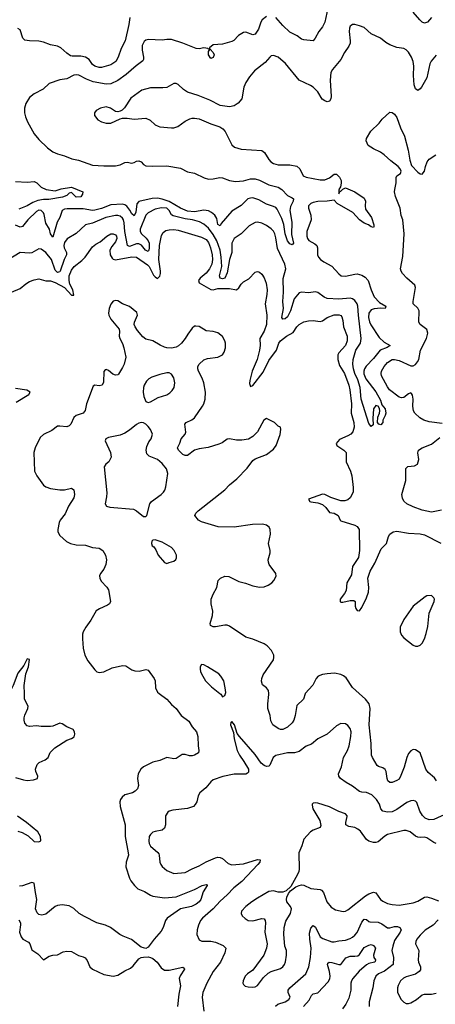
# Model space of a CAD drawing. Header units: inches. Extents: x 1449094 to 1618372, y 389908 to 534307.
# Tile 92 of 256: x 1481564 to 1485142, y 437329 to 445791. Entities that reach past the tile are written whole.
import ezdxf

# ---------------------------------------------------------------- set-up
doc = ezdxf.new("R2010")
doc.units = ezdxf.units.IN
doc.header["$MEASUREMENT"] = 0
doc.layers.add('B4483', color=7, linetype='Continuous')
doc.layers.add('B4484', color=7, linetype='Continuous')

msp = doc.modelspace()

# ---------------------------------------------------------------- linework, layer by layer
at = {"layer": 'B4483', "color": 5}
for points, elevation in [([(1481530, 439279.1), (1481596.8, 439256.7), (1481630, 439251.9), (1481682.3, 439257.7), (1481719.3, 439270), (1481719.5, 439290), (1481702.3, 439330), (1481700.9, 439350), (1481714.4, 439390), (1481733.5, 439406.5), (1481783.8, 439430), (1481808.7, 439450), (1481827.3, 439492.7), (1481865.9, 439534.1), (1481970, 439600.4), (1482010, 439614.3), (1482032.5, 439627.5), (1482040.5, 439650), (1482036.4, 439670), (1482023.8, 439690), (1481970, 439713.5), (1481930, 439740.7), (1481910, 439745.8), (1481850, 439719.7), (1481830, 439716), (1481750, 439716.3), (1481710, 439722.3), (1481650, 439715.3), (1481630, 439721.7), (1481610, 439743.8), (1481602.2, 439770), (1481604.1, 439790), (1481610, 439814.5), (1481634.9, 439870), (1481636.5, 439890), (1481606.4, 439950), (1481604.8, 440000)], 580), ([(1482764, 440000), (1482830.2, 439950.2), (1482870, 439906.3), (1482911.2, 439871.2), (1482954, 439810), (1483021.1, 439761.1), (1483050, 439712.7), (1483085.2, 439670), (1483098.5, 439630), (1483100.3, 439550), (1483107, 439510), (1483102.4, 439490), (1483070.4, 439470), (1483050, 439463.7), (1483025.3, 439465.3), (1482990, 439476.8), (1482963.2, 439476.8), (1482910, 439441.1), (1482890, 439439.1), (1482830, 439449.7), (1482770, 439424.7), (1482710, 439409.6), (1482630, 439369.6), (1482606, 439350), (1482583.8, 439310), (1482578.7, 439270), (1482586.7, 439210), (1482578.9, 439181.1), (1482559.4, 439160.6), (1482534.5, 439145.5), (1482470, 439129.5), (1482445.5, 439110), (1482433.4, 439090), (1482427.2, 439070), (1482428.8, 439030), (1482471.7, 438871.7), (1482473.1, 438770), (1482499.5, 438630), (1482500.3, 438610), (1482480.9, 438550), (1482477.4, 438510), (1482510, 438413), (1482521.5, 438390), (1482551.7, 438350), (1482582.7, 438322.7), (1482639.7, 438299.7), (1482690, 438266.4), (1482710, 438258.7), (1482810, 438242.6), (1482910, 438251.5), (1483070, 438315.3), (1483135.1, 438350), (1483170, 438358.4), (1483177, 438357), (1483179.3, 438350), (1483144.6, 438295.4), (1483124.4, 438230), (1483110, 438208.8), (1483084.6, 438190), (1483042, 438170), (1482950, 438149.2), (1482834.4, 438070), (1482820.6, 438050), (1482799.8, 437990), (1482782, 437958), (1482721.7, 437890), (1482670, 437819), (1482650, 437809.3), (1482610, 437821.2), (1482525.7, 437885.7), (1482454.2, 437914.2), (1482426.6, 437930), (1482347.3, 437990), (1482302.7, 438010), (1482228.3, 438028.3), (1482122.4, 438082.4), (1482075.6, 438110), (1482030, 438151.2), (1481990, 438176), (1481930, 438184.7), (1481890, 438177.2), (1481870, 438169.8), (1481790, 438102.4), (1481754.5, 438094.5), (1481730, 438100.9), (1481714.2, 438114.2), (1481699.3, 438150), (1481713, 438230), (1481699.7, 438290), (1481689.3, 438369.3), (1481670, 438375.1), (1481590, 438347), (1481563.3, 438343.3)], 620), ([(1483288.3, 440000), (1483294.8, 439994.8), (1483310, 439972), (1483330, 439982), (1483335.8, 440000)], 640), ([(1484023, 440000), (1484021.6, 439998.4), (1484008.7, 439950), (1483950, 439898), (1483935.2, 439810), (1483922.8, 439770), (1483910, 439746.9), (1483870, 439711.1), (1483830, 439689.7), (1483810, 439689.7), (1483790, 439698.9), (1483744.7, 439730), (1483725.5, 439765.5), (1483719, 439810), (1483699.4, 439870), (1483699.8, 439910), (1483709.8, 439990), (1483708.6, 440000)], 620), ([(1485152.7, 439250), (1485134.1, 439274.1), (1485081, 439321), (1485060.9, 439350), (1485010, 439489.4), (1484970, 439515.6), (1484950, 439518.7), (1484930, 439507.6), (1484910, 439483.6), (1484895.9, 439450), (1484872.8, 439367.1), (1484845.7, 439294.3), (1484830, 439264.7), (1484810, 439251.1), (1484770, 439234.7), (1484750, 439235.6), (1484734, 439250), (1484727.1, 439270), (1484718.5, 439330), (1484710, 439347), (1484690, 439360.4), (1484653, 439373), (1484642.2, 439382.2), (1484599.8, 439450), (1484592.2, 439470), (1484588.7, 439571.3), (1484573.1, 439730), (1484580.8, 439870), (1484571.1, 439910), (1484541.1, 439950), (1484486.2, 440000)], 620), ([(1485250, 438970.8), (1485130, 438918.2), (1485090, 438914.8), (1485054.7, 438930), (1485031.8, 438951.7), (1485009.9, 438989.9), (1484982.2, 439062.2), (1484970, 439075.6), (1484950, 439080.5), (1484930, 439077.2), (1484897.8, 439062.2), (1484810, 439004), (1484770, 438984.4), (1484730, 438979.7), (1484690, 438989.6), (1484672, 439010), (1484661.6, 439050), (1484636.3, 439090), (1484595.1, 439130), (1484550, 439149.7), (1484510, 439150.9), (1484490, 439157.6), (1484430, 439204.7), (1484375.3, 439235.3), (1484326.3, 439270), (1484312.6, 439290), (1484309.8, 439310.2), (1484335.8, 439370), (1484352.6, 439450), (1484386, 439510), (1484401.3, 439550), (1484415.8, 439630), (1484416.9, 439670), (1484410, 439699), (1484390, 439726), (1484370, 439739.3), (1484330, 439741.2), (1484290, 439722.7), (1484210.2, 439649.8), (1484130.6, 439610), (1484076.5, 439563.5), (1484030, 439546.3), (1483970, 439502.2), (1483930, 439490.9), (1483870, 439491.1), (1483770, 439466.4), (1483745.2, 439450), (1483717.1, 439382.9), (1483710, 439375.8), (1483690, 439372.6), (1483670, 439380.5), (1483642.3, 439402.3), (1483590, 439475.1), (1483457.2, 439630), (1483437.2, 439657.2), (1483413.2, 439730), (1483390, 439758), (1483382, 439750), (1483378, 439730), (1483403.5, 439663.5), (1483411, 439609), (1483437.3, 439510), (1483456.3, 439470), (1483495.1, 439415.1), (1483533, 439350), (1483534.9, 439325.1), (1483525.8, 439314.2), (1483512.1, 439307.9), (1483410, 439307.1), (1483311.9, 439288.1), (1483230, 439257), (1483210, 439242), (1483166.7, 439190), (1483113.8, 439146.2), (1483100.2, 439119.8), (1483088.9, 439070), (1483074.7, 439045.3), (1483059.3, 439030), (1483010, 439010.9), (1482883.2, 438996.8), (1482851.7, 438988.3), (1482840, 438980), (1482820.7, 438950), (1482819.2, 438870), (1482810, 438841.6), (1482790, 438826), (1482730, 438815), (1482710, 438807.1), (1482690.9, 438789.1), (1482680.2, 438770), (1482675.4, 438730), (1482678.9, 438710), (1482690, 438687.4), (1482753.2, 438633.2), (1482761.1, 438621.1), (1482765.8, 438610), (1482771.6, 438550), (1482778.7, 438530), (1482792.1, 438512.1), (1482830, 438478.9), (1482890, 438454), (1482990, 438460.3), (1483048, 438492), (1483110, 438517.8), (1483170, 438554.7), (1483250, 438589.1), (1483270, 438593.6), (1483290, 438591.4), (1483310, 438582.3), (1483358.5, 438538.5), (1483390, 438527.1), (1483490, 438536.8), (1483610, 438573.7), (1483634, 438570), (1483630.2, 438550), (1483614.9, 438530), (1483476.4, 438383.6), (1483407.2, 438330), (1483351.7, 438270), (1483290, 438215.1), (1483230.6, 438149.4), (1483137.4, 438070), (1483121.7, 438050), (1483103.7, 438010), (1483092.4, 437970), (1483090.6, 437930), (1483110, 437882), (1483131.9, 437871.9), (1483210, 437872.8), (1483250, 437863), (1483315.4, 437835.4), (1483338.7, 437810), (1483330.4, 437770), (1483293.6, 437690), (1483230.2, 437610), (1483174, 437510), (1483139.6, 437430), (1483136.5, 437390), (1483150.3, 437270)], 640), ([(1485150, 438711.7), (1485130, 438720.3), (1485070, 438760.8), (1485050, 438766.4), (1485010, 438761.7), (1484990, 438765.1), (1484970, 438775), (1484924.2, 438810), (1484890, 438822.2), (1484870, 438822), (1484730, 438787.1), (1484706.6, 438773.4), (1484650, 438725.4), (1484630, 438718.5), (1484610, 438719.7), (1484570, 438732.1), (1484550, 438746.2), (1484496.9, 438816.9), (1484475.5, 438835.5), (1484450, 438847.2), (1484397.8, 438857.8), (1484372.3, 438870), (1484371.3, 438890), (1484383.3, 438943.3), (1484382.9, 438950), (1484370, 438964.5), (1484310, 438986.3), (1484230, 439026.3), (1484130, 439057), (1484110, 439061.2), (1484090, 439058), (1484082, 439050), (1484081, 439039), (1484086.8, 439010), (1484147.7, 438910), (1484155.3, 438864.7), (1484150, 438848.7), (1484090, 438826), (1484067.5, 438812.5), (1484010, 438749), (1483993.4, 438690), (1483966, 438630), (1483969.1, 438490), (1483965.8, 438470), (1483956.7, 438443.3), (1483899.2, 438340.8), (1483856.7, 438303.3), (1483830, 438294), (1483790, 438294), (1483750, 438303.6), (1483710, 438297.6), (1483610, 438242.2), (1483562, 438210), (1483510.4, 438170), (1483472.7, 438130), (1483470.6, 438110), (1483480.7, 438090), (1483505.9, 438065.8), (1483530.4, 438050.4), (1483570, 438046.5), (1483650, 438066.7), (1483670, 438064), (1483677.6, 438050), (1483679.5, 438030), (1483674.9, 437950), (1483694.9, 437850), (1483688.8, 437810), (1483665.3, 437750), (1483570, 437623.7), (1483524.9, 437590), (1483506, 437570), (1483488.2, 437530), (1483485.5, 437510), (1483490, 437498), (1483504.9, 437484.9), (1483530, 437478), (1483570, 437474.9), (1483590, 437480.5), (1483610, 437490.6), (1483661.8, 437558.2), (1483704, 437596), (1483729.8, 437610.2), (1483810, 437637.4), (1483829.6, 437650), (1483844.7, 437670), (1483852.9, 437692.9), (1483862, 437750), (1483859.6, 437790), (1483847.6, 437830), (1483838, 437930), (1483841.3, 437990), (1483855.8, 438044.2), (1483896.3, 438110), (1483903.6, 438150), (1483895.6, 438170), (1483865.1, 438210), (1483859.6, 438230), (1483862.9, 438250), (1483877.6, 438282.4), (1483895.3, 438304.7), (1483942, 438338), (1483969.7, 438350.4), (1483990, 438354.4), (1484010, 438352), (1484070, 438325), (1484150, 438316.1), (1484163, 438310), (1484179.1, 438290), (1484207.4, 438210), (1484245, 438165), (1484281.8, 438141.8), (1484350, 438127.6), (1484370, 438128.9), (1484390, 438139.5), (1484539.9, 438260.1), (1484570, 438278), (1484610, 438292.1), (1484630, 438287.4), (1484670, 438230.3), (1484690, 438214.9), (1484730, 438196), (1484770, 438187.8), (1484830, 438182.4), (1484950, 438201.8), (1484990, 438214.3), (1485050, 438250.4), (1485070, 438252.2), (1485110, 438242), (1485170, 438218.7)], 660), ([(1481550, 438817.5), (1481586.8, 438806.7), (1481637.1, 438777.1), (1481690, 438728.7), (1481730, 438725.1), (1481747.3, 438732.7), (1481743.1, 438770), (1481720.8, 438810), (1481623.2, 438890), (1481545.8, 438945.8)], 580), ([(1481555.9, 438055.9), (1481570.5, 438030.5), (1481572.4, 438012.4), (1481563.2, 437950), (1481576.5, 437910), (1481591.8, 437890), (1481641.8, 437861.8), (1481651.8, 437850), (1481670, 437798), (1481721.7, 437761.7), (1481770, 437711), (1481817.7, 437742.3), (1481850, 437752.2), (1481890, 437755.3), (1481940, 437780), (1481970, 437786), (1482010, 437782.6), (1482070, 437747.8), (1482110, 437737.4), (1482127.3, 437727.3), (1482145.5, 437705.5), (1482169.2, 437650), (1482190.4, 437630), (1482290, 437585.5), (1482369.8, 437570.2), (1482410, 437578.5), (1482470, 437616.5), (1482519.3, 437640.7), (1482541, 437659), (1482590, 437719.1), (1482610, 437730.4), (1482630, 437734.9), (1482670, 437736.4), (1482690, 437732.4), (1482710, 437721.3), (1482748.2, 437690), (1482782.5, 437642.5), (1482810, 437623.2), (1482850, 437621.1), (1482970, 437648.4), (1482979.7, 437639.7), (1482982.3, 437630), (1482945.4, 437574.6), (1482937.5, 437550), (1482948.4, 437488.4), (1482934.8, 437414.8), (1482923.2, 437310)], 620), ([(1483766.6, 437313.4), (1483785.7, 437330), (1483849.9, 437350.1), (1483882.4, 437370), (1483892.4, 437390), (1483876, 437430), (1483875.6, 437450), (1483890.8, 437470), (1484027.1, 437590), (1484054.5, 437650), (1484066.6, 437730), (1484072.1, 437810), (1484060.5, 437890), (1484060.2, 437939.8), (1484070, 437983), (1484090, 438004.9), (1484110, 437992.4), (1484150.2, 437910), (1484174.2, 437894.2), (1484250, 437867.1), (1484270, 437865.8), (1484310, 437874.2), (1484370, 437878.8), (1484410, 437893.2), (1484430, 437906.2), (1484450, 437922.2), (1484470, 437947.2), (1484510, 438035.3), (1484530, 438061.5), (1484550, 438058.5), (1484570, 438039.6), (1484577.8, 438037.8), (1484650, 438034.3), (1484680.3, 438020.3), (1484730, 437986.4), (1484750, 437986.8), (1484790, 437998.5), (1484816.9, 437996.9), (1484835.5, 437990), (1484848.9, 437970), (1484840.2, 437950), (1484790, 437876.8), (1484776.1, 437830), (1484768.9, 437790), (1484782.6, 437730), (1484779.7, 437670), (1484704.8, 437615.2), (1484652, 437590), (1484630.3, 437570), (1484611.6, 437530), (1484603.6, 437470), (1484571.4, 437350), (1484571.7, 437310)], 640), ([(1485166.4, 438053.6), (1485122.4, 438010), (1485054.6, 437965.4), (1485010, 437924.2), (1484982, 437890), (1484973.7, 437870), (1484972.2, 437850), (1484999.5, 437790), (1484994.3, 437710), (1484997.4, 437690), (1485014.9, 437650), (1485014, 437626), (1485003.7, 437610), (1484970, 437587.1), (1484890, 437565.8), (1484866.6, 437553.4), (1484843.2, 437530), (1484822.8, 437490), (1484816.9, 437470), (1484816.1, 437430), (1484849.3, 437369.3), (1484870, 437346.7), (1484890, 437337), (1484910, 437334.9), (1484930, 437340.9), (1484978.7, 437370), (1485030, 437410.3), (1485050, 437417.4), (1485110, 437417.4), (1485150, 437424.2)], 660), ([(1484006.4, 437310), (1484055.9, 437364.1), (1484075.9, 437404.1), (1484090, 437418.5), (1484130, 437427.9), (1484218.7, 437521.3), (1484232.7, 437547.3), (1484235.4, 437570), (1484229.9, 437610), (1484213.6, 437670), (1484217.8, 437682.2), (1484229.1, 437690.9), (1484250, 437689.4), (1484310, 437670.3), (1484330, 437672.4), (1484372.6, 437727.4), (1484410, 437741.7), (1484450, 437741.4), (1484473.6, 437746.4), (1484490, 437757.8), (1484530, 437818), (1484570, 437837.8), (1484590, 437842.8), (1484610, 437835.5), (1484628.2, 437810), (1484609.5, 437750), (1484614, 437730), (1484626, 437710), (1484623.4, 437696.6), (1484618, 437690), (1484570, 437679.5), (1484550, 437668.3), (1484487.4, 437612.6), (1484432.5, 437550), (1484420.8, 437530), (1484415.7, 437510), (1484414.5, 437450), (1484397.5, 437382.5), (1484372.6, 437330), (1484342.9, 437290)], 620)]:
    msp.add_lwpolyline(points, dxfattribs=dict(at, elevation=elevation))
at = {"layer": 'B4484', "color": 5}
for points, elevation in [([(1484225.5, 445930), (1484190.3, 445770), (1484171.7, 445730), (1484139.5, 445690), (1484108.2, 445631.8), (1484090, 445609.6), (1484010, 445617.4), (1483990, 445623.5), (1483952.8, 445652.8), (1483890, 445683.9), (1483830, 445741.1), (1483770, 445809.7)], 540), ([(1485110, 445809.3), (1485073.4, 445770), (1485050, 445762), (1485030, 445769.6), (1485008.5, 445788.5), (1484950, 445854)], 540), ([(1483690, 445818.7), (1483651.8, 445790), (1483640.3, 445770), (1483619.1, 445710), (1483590, 445666), (1483570, 445659.7), (1483510, 445682.6), (1483490, 445681.1), (1483446.6, 445653.4), (1483407.3, 445612.7), (1483390, 445602.4), (1483310, 445581.4), (1483230, 445574.1), (1483198, 445550), (1483198.5, 445541.5), (1483190, 445537.2), (1483183.9, 445543.9), (1483150, 445548.5), (1483110, 445541.6), (1483082.9, 445542.9), (1482968.5, 445588.5), (1482870, 445619.7), (1482830, 445621.3), (1482790, 445615.1), (1482670, 445619.7), (1482650, 445613.3), (1482637.3, 445602.7), (1482619.6, 445570), (1482618.6, 445530), (1482631.3, 445470), (1482631.3, 445450), (1482623.4, 445436.6), (1482566.1, 445393.9), (1482481.3, 445318.7), (1482410, 445267.9), (1482350, 445240.6), (1482310, 445236.1), (1482197.3, 445257.3), (1482140.3, 445280.4), (1482074.6, 445314.6), (1482050, 445316.9), (1482030, 445312.6), (1481970, 445283), (1481910, 445274.3), (1481817, 445243), (1481765.3, 445194.7), (1481690, 445154), (1481650, 445120.9), (1481616.4, 445070), (1481606.4, 445030), (1481606, 444990), (1481614.6, 444954.6), (1481632.3, 444912.3), (1481690.4, 444810.4), (1481730, 444760.7), (1481804, 444690), (1481850, 444655.5), (1481890, 444637.1), (1481950, 444620.5), (1482014.4, 444594.4), (1482070, 444584), (1482190, 444541.4), (1482290, 444534), (1482390, 444534.3), (1482430, 444544.7), (1482470, 444564.2), (1482490, 444567.1), (1482530, 444557.6), (1482550, 444563.2), (1482570, 444575.9), (1482590, 444578.8), (1482610, 444569.1), (1482630, 444547.1), (1482650, 444535.2), (1482710, 444531.1), (1482830, 444535.6), (1482950, 444514.7), (1483010, 444484.6), (1483070, 444472), (1483152, 444432.1), (1483190, 444421.6), (1483230, 444422), (1483286.6, 444433.4), (1483310, 444432.8), (1483370, 444407.5), (1483421.3, 444401.3), (1483490, 444406.7), (1483550, 444422.2), (1483590, 444423.2), (1483630, 444411.6), (1483710, 444372.7), (1483790, 444351.8), (1483820.7, 444330), (1483870, 444279.6), (1483910, 444260.9), (1483921.7, 444250), (1483918.6, 444230), (1483895.7, 444184.3), (1483889.3, 444150), (1483906.4, 444050), (1483904.8, 443944.8), (1483920.3, 443870), (1483910, 443856.2), (1483890, 443865.3), (1483870, 443891.3), (1483850, 443949.6), (1483838.3, 444030), (1483822, 444082), (1483782, 444162), (1483770, 444175.3), (1483750, 444186.3), (1483690, 444204.1), (1483621.6, 444241.6), (1483570, 444258.5), (1483550, 444258.1), (1483529.6, 444250.4), (1483470, 444195), (1483390, 444146.2), (1483299.8, 444040.2), (1483290, 444019.5), (1483270, 444029.3), (1483261.2, 444081.2), (1483244.3, 444110), (1483214.8, 444134.8), (1483190, 444147.3), (1483150, 444153.6), (1483070, 444140.1), (1483010, 444144.2), (1482949, 444170), (1482850, 444228.2), (1482790, 444249.6), (1482750, 444257.8), (1482706, 444254), (1482590, 444229.3), (1482571.7, 444208.3), (1482563.2, 444136.8), (1482550, 444104.4), (1482530, 444122.4), (1482513.8, 444153.8), (1482487.4, 444187.4), (1482470, 444200.6), (1482450, 444206.3), (1482350, 444198.3), (1482270, 444166.7), (1482210, 444153.3), (1482190, 444152.2), (1482110, 444164.9), (1481973.4, 444166.6), (1481950, 444162), (1481929.2, 444150), (1481910.2, 444090), (1481886.7, 444050), (1481850, 443922.9), (1481830, 443951.5), (1481819.9, 443990), (1481790, 444041.4), (1481776.5, 444116.5), (1481770, 444130.7), (1481750, 444151.7), (1481730, 444154.2), (1481710, 444143.4), (1481635.3, 444070), (1481590, 444013.5), (1481570, 444008.7), (1481530, 444024.8)], 540), ([(1482511.9, 445810), (1482505.3, 445750), (1482472.7, 445610), (1482437, 445543), (1482412.4, 445467.6), (1482391.2, 445430), (1482350, 445402.2), (1482270, 445378.4), (1482250, 445378.5), (1482210, 445389.9), (1482190, 445407), (1482161.5, 445450), (1482130, 445469.5), (1482090, 445477), (1482016.6, 445476.6), (1482000.9, 445480.9), (1481970, 445501.6), (1481918.7, 445550), (1481890, 445563), (1481830, 445574.7), (1481770, 445597.3), (1481730, 445607.1), (1481649.4, 445609.4), (1481610, 445616), (1481591.6, 445631.6), (1481570, 445702.7), (1481550, 445714.7)], 520), ([(1485150, 445487), (1485107.1, 445432.9), (1485095.5, 445410), (1485067.7, 445290), (1485021.8, 445210), (1485010, 445195.1), (1484990, 445183.5), (1484970, 445195.1), (1484961.2, 445230), (1484952.9, 445310), (1484955.8, 445390), (1484952, 445430), (1484938.2, 445470), (1484910, 445511.5), (1484890, 445531.3), (1484870, 445542.6), (1484810, 445551.2), (1484750, 445573.7), (1484714.9, 445594.9), (1484670, 445633.3), (1484590, 445668.7), (1484530, 445722.9), (1484490, 445739.3), (1484450, 445748.5), (1484430, 445748.2), (1484417.7, 445742.2), (1484410, 445736.2), (1484402.3, 445717.7), (1484399.7, 445690), (1484410.3, 445610), (1484408.7, 445590), (1484397.7, 445562.2), (1484361.6, 445510), (1484328.2, 445450), (1484256.7, 445363.3), (1484242.7, 445337.3), (1484236.5, 445270), (1484244.4, 445130), (1484241.6, 445110), (1484230, 445089.3), (1484210, 445083.7), (1484190, 445092), (1484168.8, 445108.8), (1484129.6, 445170), (1484089.7, 445209.7), (1484066.5, 445226.5), (1483970, 445269.6), (1483853.1, 445413.1), (1483790, 445468.4), (1483750, 445484), (1483730, 445480.5), (1483716.4, 445470), (1483677.3, 445422.7), (1483585.5, 445350), (1483541.2, 445298.8), (1483510.5, 445250), (1483493, 445210), (1483475.5, 445110), (1483445.9, 445074.2), (1483410, 445049.6), (1483370, 445041.3), (1483290, 445052.8), (1483200.1, 445100.1), (1483100.1, 445140.1), (1483008.9, 445168.9), (1482973.3, 445190), (1482930, 445234.3), (1482910, 445243.5), (1482890, 445242), (1482830, 445207.9), (1482796, 445204), (1482690, 445205.7), (1482615.1, 445184.9), (1482522.5, 445117.5), (1482467.2, 445032.8), (1482446.6, 445013.4), (1482430, 445005.2), (1482410, 444999.3), (1482390, 445002.7), (1482345.2, 445030), (1482310, 445042.4), (1482258.8, 445030), (1482222.8, 445010), (1482207.3, 444990), (1482208, 444968), (1482236, 444930), (1482270, 444913.4), (1482310, 444902), (1482350, 444900.7), (1482430, 444938.8), (1482450, 444944), (1482490, 444944.9), (1482550, 444935.5), (1482650, 444944), (1482688.1, 444928.1), (1482730, 444887.7), (1482755.1, 444875.1), (1482770.3, 444870.4), (1482870, 444862.4), (1482890, 444861.6), (1482926.7, 444873.3), (1482990, 444919.5), (1483030, 444938.7), (1483050, 444944.9), (1483070, 444944.9), (1483110, 444937.6), (1483210, 444895.5), (1483288.5, 444868.5), (1483312.3, 444852.3), (1483333.4, 444830), (1483390, 444716), (1483414.6, 444694.6), (1483470, 444678.4), (1483650, 444666.4), (1483672.7, 444650), (1483710, 444588), (1483726, 444570), (1483750, 444553.7), (1483790, 444542), (1483890, 444542.2), (1483950, 444531.4), (1483976.5, 444510), (1484005.5, 444450), (1484030, 444436.4), (1484150, 444415.5), (1484190, 444414.9), (1484229.8, 444430.2), (1484270, 444464.2), (1484290, 444464.2), (1484317.5, 444437.5), (1484332.5, 444407.5), (1484332.8, 444387.2), (1484324.7, 444355.3), (1484312, 444330), (1484314, 444326), (1484310, 444326), (1484310, 444294), (1484322, 444318), (1484330, 444318), (1484345.2, 444334.8), (1484370, 444346), (1484450, 444311.7), (1484530, 444256.5), (1484541.5, 444230), (1484536.9, 444190), (1484541.1, 444161.1), (1484592.6, 444090), (1484611.8, 444028.2), (1484614, 444010), (1484610, 444003.7), (1484590, 444009.7), (1484567.4, 444027.4), (1484530, 444042.6), (1484490, 444069.8), (1484432.7, 444132.7), (1484298.4, 444210), (1484270, 444240.9), (1484210, 444232.2), (1484130, 444228.2), (1484090, 444220.8), (1484070, 444211.9), (1484051.7, 444190), (1484050.3, 444170), (1484070.2, 444110), (1484074, 444070), (1484035.9, 443970), (1484034.7, 443930), (1484041.1, 443910), (1484053.6, 443893.6), (1484104.9, 443864.9), (1484121.7, 443850), (1484129.1, 443830), (1484127.9, 443770), (1484137.4, 443750), (1484154.6, 443730), (1484180.9, 443710), (1484251.4, 443671.4), (1484310, 443606.7), (1484330.8, 443590.8), (1484370, 443585.4), (1484450, 443604.7), (1484470, 443605.3), (1484510, 443595), (1484539.3, 443579.3), (1484563.8, 443550), (1484588.4, 443470), (1484615.2, 443410), (1484661.6, 443361.6), (1484715.8, 443330), (1484711, 443310), (1484672.8, 443312.8), (1484614.2, 443305.8), (1484590, 443298.3), (1484570.8, 443270), (1484567.7, 443230), (1484574.8, 443194.8), (1484587.3, 443167.3), (1484659.8, 443059.8), (1484700.6, 443020.6), (1484753.4, 442990), (1484726.6, 442973.4), (1484668, 442952), (1484610, 442878.9), (1484546.9, 442813.1), (1484532.4, 442790), (1484526.2, 442770), (1484527.3, 442747.3), (1484545.1, 442705.1), (1484630, 442592.2), (1484670, 442520.7), (1484681.7, 442481.7), (1484710, 442446.8), (1484715.3, 442410), (1484710.3, 442390), (1484690.6, 442350), (1484690, 442328), (1484672, 442310), (1484654.6, 442314.6), (1484644, 442330), (1484646, 442374), (1484662.7, 442410), (1484665.2, 442430), (1484661.2, 442450), (1484650, 442468.7), (1484630, 442475.3), (1484610, 442446), (1484603.4, 442363.4), (1484606, 442310), (1484590, 442294), (1484570, 442319.5), (1484504.2, 442530), (1484494.7, 442630), (1484475.3, 442695.3), (1484450, 442749.8), (1484438.7, 442790), (1484433.1, 442830), (1484434.1, 442870), (1484459, 442950), (1484497, 443010), (1484504.3, 443050), (1484479.7, 443250), (1484474.2, 443330), (1484468.6, 443350), (1484450, 443377.3), (1484430, 443393.1), (1484410, 443398), (1484310, 443387.7), (1484210, 443393.9), (1484184.8, 443404.8), (1484130, 443447.2), (1484110, 443452.2), (1484050, 443442.4), (1483990, 443448.8), (1483970, 443442), (1483928.3, 443391.7), (1483894.3, 443290), (1483870, 443237.7), (1483850, 443220.3), (1483830, 443215.6), (1483820.4, 443230), (1483834.6, 443310), (1483830.6, 443370), (1483835.4, 443450), (1483833.6, 443566.4), (1483855, 443650), (1483845.5, 443690), (1483784.9, 443825), (1483770, 443917.2), (1483760.3, 443950), (1483750, 443973.3), (1483730, 443994.3), (1483690, 444023.1), (1483650, 444043.1), (1483610, 444051.5), (1483590, 444047.8), (1483540.4, 444019.6), (1483470, 443951.5), (1483410, 443911.6), (1483391, 443869), (1483390.1, 443790), (1483370.6, 443730), (1483350, 443615.6), (1483330.2, 443570), (1483310, 443563.2), (1483289.8, 443570), (1483284, 443590), (1483305.6, 443670), (1483299.9, 443750), (1483289.9, 443809.9), (1483261.8, 443890), (1483230, 443944.3), (1483190, 443997.7), (1483150, 444034.8), (1483113.4, 444053.4), (1483052, 444072), (1482990, 444080.6), (1482885, 444105), (1482870, 444113.5), (1482850, 444152.2), (1482831.4, 444170), (1482784.8, 444175.2), (1482730, 444162), (1482670.1, 444129.9), (1482650, 444110.9), (1482600.9, 443990), (1482601.7, 443970), (1482612.3, 443950), (1482653.2, 443913.2), (1482671.8, 443890), (1482678.2, 443870), (1482679.3, 443830), (1482677.3, 443810), (1482670, 443798), (1482646.9, 443810), (1482614.3, 443854.3), (1482590, 443865.4), (1482570, 443863.1), (1482510, 443841.4), (1482493.3, 443850), (1482468.3, 443970), (1482465, 444045), (1482458.5, 444070), (1482450, 444086), (1482430, 444101.6), (1482410, 444107.2), (1482390, 444106.5), (1482306, 444090), (1482190, 444042.3), (1482131.8, 444028.2), (1482050, 443952.9), (1481971.9, 443908.1), (1481950, 443875.1), (1481945.6, 443850), (1481948.3, 443830), (1481968.8, 443790), (1481968.9, 443770), (1481948.2, 443730), (1481913.8, 443630), (1481910, 443623.1), (1481899.8, 443620.2), (1481890, 443618.1), (1481870, 443637.5), (1481837.6, 443730), (1481790, 443790.8), (1481750, 443818), (1481730, 443821.6), (1481670, 443787.6), (1481650, 443785), (1481570, 443791.3), (1481450, 443719.7)], 560), ([(1485201.2, 442321.2), (1485090, 442333.8), (1485041.6, 442350), (1485008.7, 442370), (1484966.7, 442410), (1484955.3, 442430), (1484948.9, 442470), (1484950.2, 442530.2), (1484944.7, 442564.7), (1484937.6, 442577.6), (1484930, 442584), (1484910, 442576.4), (1484870, 442544.9), (1484850, 442540.3), (1484830, 442547.6), (1484748.5, 442610), (1484730, 442634.6), (1484678.2, 442730), (1484675, 442750), (1484677.8, 442770), (1484700.2, 442810), (1484730, 442844.5), (1484770, 442869.8), (1484790, 442871.3), (1484830, 442862.4), (1484930, 442815.7), (1484950, 442816.5), (1484971.4, 442828.6), (1484989.2, 442850), (1484998.9, 442870), (1485013, 442950), (1485067, 443050), (1485077.2, 443097.2), (1485067.5, 443127.5), (1485011.7, 443170), (1484998.9, 443190), (1485002.4, 443290), (1484990.9, 443310.9), (1484952.4, 443350), (1484952, 443370), (1484971.6, 443490), (1484965.3, 443510), (1484895.8, 443570), (1484858.8, 443610), (1484846.8, 443630), (1484842.8, 443650), (1484863.4, 443756.6), (1484873, 443950), (1484861.1, 444070), (1484849.1, 444109.1), (1484838.9, 444170), (1484799.5, 444270), (1484791.8, 444310), (1484792.2, 444330), (1484806, 444390), (1484804.7, 444435.3), (1484810.6, 444449.4), (1484841, 444470), (1484846.8, 444490), (1484838.8, 444510), (1484820.7, 444530), (1484757.7, 444577.7), (1484700.7, 444630), (1484670, 444653), (1484610, 444681.6), (1484564.9, 444710), (1484548, 444750), (1484550.6, 444770), (1484586.4, 444833.6), (1484658.5, 444901.5), (1484683.8, 444936.2), (1484750, 444997.2), (1484770, 444993.2), (1484790, 444979.3), (1484811, 444951), (1484841.3, 444861.3), (1484878, 444790), (1484907.7, 444670), (1484923, 444583), (1484937, 444537), (1484990, 444479.3), (1485010, 444466), (1485030, 444464), (1485050, 444488), (1485057.1, 444530), (1485070.7, 444570), (1485090, 444592.7), (1485146, 444630)], 580), ([(1481530, 444401.3), (1481630, 444395.3), (1481690, 444398.8), (1481712, 444390), (1481750, 444352), (1481791.3, 444331.3), (1481870, 444320.4), (1481922.6, 444337.4), (1482010, 444351.8), (1482107.7, 444310), (1482106.4, 444290), (1482090, 444268.5), (1482050, 444266.9), (1482010, 444306), (1481990, 444301.2), (1481970, 444279.5), (1481933.3, 444266.7), (1481815.3, 444244.7), (1481770, 444244.7), (1481721.9, 444238.1), (1481679.2, 444220.8), (1481630.4, 444190), (1481557.6, 444162.4)], 520), ([(1481494.8, 443450), (1481570, 443479.6), (1481618.8, 443521.2), (1481650, 443541.5), (1481690, 443556.1), (1481730, 443563.5), (1481790, 443546), (1481830, 443545.7), (1481870, 443533.4), (1481949.5, 443489.5), (1482010, 443422), (1482030, 443422), (1482021.1, 443470), (1481997.3, 443517.3), (1481990.1, 443550), (1481991.1, 443590), (1482010, 443638.2), (1482033.7, 443670), (1482098.9, 443721.1), (1482128.2, 443750), (1482190, 443839.7), (1482218.6, 443861.4), (1482257.8, 443882.2), (1482314.9, 443930), (1482350, 443949.8), (1482370, 443951.4), (1482390, 443941), (1482397.3, 443930), (1482401, 443910), (1482390, 443880.3), (1482357.9, 443842.1), (1482341.4, 443810), (1482342.1, 443770), (1482360.9, 443740.9), (1482370, 443733.5), (1482390, 443728.2), (1482530, 443752.5), (1482570, 443748.5), (1482665.2, 443685.2), (1482677.7, 443670), (1482716.4, 443596.4), (1482730, 443579.7), (1482750, 443567.4), (1482770, 443585.6), (1482775.7, 443610), (1482777, 443630), (1482762.6, 443730), (1482769.1, 443850.9), (1482784.5, 443935.5), (1482799, 443961), (1482822.4, 443977.6), (1482850, 443985.4), (1482890, 443988.1), (1482930, 443982.6), (1483130, 443921.2), (1483170, 443900.8), (1483190, 443875), (1483207, 443830), (1483220.4, 443770), (1483224.6, 443730), (1483218.7, 443690), (1483198.4, 443650), (1483170, 443612.5), (1483117.8, 443570), (1483104.9, 443550), (1483109, 443529), (1483210, 443471.2), (1483230, 443468.3), (1483270, 443479.9), (1483370, 443480.7), (1483430, 443469.8), (1483450, 443485.4), (1483470, 443516.9), (1483490, 443537.2), (1483536.7, 443563.3), (1483590, 443620.9), (1483610, 443627), (1483630, 443622), (1483650, 443604.5), (1483670, 443572.3), (1483686.1, 443526.1), (1483695, 443470), (1483692.4, 443430), (1483676.1, 443350), (1483692, 443252), (1483687.9, 443170), (1483670, 443112.9), (1483630.6, 443050), (1483634.8, 442990), (1483628.8, 442950), (1483609.9, 442870), (1483566.1, 442770), (1483544.6, 442690), (1483543.5, 442663.5), (1483550, 442639.3), (1483570, 442648.3), (1483658.8, 442761.2), (1483710, 442862), (1483773.9, 442950), (1483795.9, 443010), (1483810, 443029.8), (1483860.8, 443070), (1483917.2, 443102.8), (1483950, 443151.3), (1483970, 443172.6), (1484010, 443194), (1484050, 443203.1), (1484090, 443204.4), (1484150, 443196), (1484170, 443202.6), (1484210, 443231.9), (1484270, 443253.7), (1484314.9, 443254.9), (1484329.6, 443249.6), (1484337.4, 443237.4), (1484346.7, 443206.7), (1484352.8, 443150), (1484383.2, 443070), (1484382.9, 443030), (1484367.4, 442990), (1484311.1, 442928.9), (1484303.4, 442910), (1484302.6, 442870), (1484317.6, 442817.6), (1484359.5, 442750), (1484398, 442650), (1484407.2, 442610), (1484421.8, 442490), (1484417.7, 442410), (1484439.8, 442330), (1484444.4, 442290), (1484432.5, 442250), (1484415.3, 442230), (1484390, 442214), (1484318.2, 442181.8), (1484289.8, 442149.8), (1484294.3, 442130), (1484353.5, 442090), (1484374, 442070), (1484375.8, 441990), (1484411.4, 441910), (1484422.9, 441870), (1484436.2, 441770), (1484433.5, 441730), (1484410, 441682), (1484390, 441665.8), (1484363.8, 441656.2), (1484330, 441655.5), (1484310, 441660.7), (1484243.5, 441683.5), (1484190, 441711.6), (1484170, 441713.5), (1484051.6, 441670), (1484063, 441650), (1484070, 441647.2), (1484130, 441638.2), (1484170, 441623.2), (1484199, 441599), (1484230, 441555.6), (1484270, 441550.6), (1484304.4, 441530), (1484322, 441490), (1484330, 441483.1), (1484450, 441446.9), (1484470, 441436.3), (1484486.2, 441410), (1484487.9, 441230), (1484481.1, 441170), (1484430, 441091.3), (1484420.2, 441019.8), (1484380.5, 440950), (1484375.4, 440884.6), (1484361.3, 440858.7), (1484324, 440810), (1484322.7, 440790), (1484330, 440784.5), (1484345.1, 440785.1), (1484410, 440799.5), (1484440.2, 440800.2), (1484452.7, 440790), (1484452.7, 440750), (1484457.2, 440730), (1484470, 440714), (1484490, 440709.2), (1484510, 440738.4), (1484550, 440823.6), (1484566.3, 440870), (1484570.7, 440910), (1484561.3, 440990), (1484579.8, 441050), (1484621.1, 441118.9), (1484676.7, 441243.3), (1484721.5, 441290), (1484739.2, 441350), (1484750, 441369.6), (1484778, 441390), (1484810, 441394), (1484910, 441379.1), (1485010, 441373.3), (1485050, 441364.5), (1485190, 441293.3)], 580), ([(1483708.6, 440000), (1483705.7, 440025.7), (1483690, 440049.4), (1483654.9, 440074.9), (1483645.4, 440105.4), (1483648.5, 440130), (1483660.9, 440159.1), (1483748.2, 440290), (1483752.8, 440310), (1483751.2, 440330), (1483731.1, 440370), (1483694, 440410), (1483670, 440426.9), (1483570, 440466), (1483510, 440482.9), (1483370, 440579.3), (1483350, 440586.6), (1483330, 440587.3), (1483250, 440572.8), (1483230, 440573.3), (1483205.7, 440585.7), (1483202.7, 440602.7), (1483223.5, 440670), (1483227.7, 440707.7), (1483212.6, 440770), (1483213.7, 440810), (1483230, 440854), (1483260.7, 440910), (1483274, 440970), (1483292.3, 440990), (1483330, 441007.2), (1483365.9, 441005.8), (1483450, 440963.1), (1483508.3, 440948.3), (1483570, 440925.5), (1483630, 440914.9), (1483670, 440917.1), (1483704, 440930), (1483736, 440950), (1483752.7, 440970), (1483772.1, 441007.9), (1483769.2, 441030), (1483712.3, 441110), (1483705.1, 441130), (1483704.2, 441150), (1483719.6, 441210), (1483720.7, 441230), (1483705.6, 441290), (1483723, 441370), (1483721.6, 441410), (1483710.9, 441430.9), (1483690, 441447.3), (1483653.9, 441453.9), (1483568.1, 441451.9), (1483410, 441429.8), (1483272.3, 441432.3), (1483130, 441475.4), (1483104.5, 441490), (1483073.2, 441530), (1483079.3, 441550), (1483102, 441570), (1483329.8, 441750.2), (1483370, 441793.4), (1483434, 441846), (1483523.3, 441936.7), (1483570, 442001.6), (1483590, 442016.4), (1483690, 442054.9), (1483750, 442101.1), (1483772, 442130), (1483806.6, 442226.6), (1483813.2, 442270), (1483809, 442289), (1483790, 442297.2), (1483758, 442330), (1483690, 442362.9), (1483666.4, 442350), (1483610.2, 442249.8), (1483571.2, 442208.8), (1483534.4, 442185.6), (1483477.2, 442177.2), (1483430, 442177.7), (1483370, 442189.7), (1483350, 442185.4), (1483305.9, 442154.1), (1483278, 442142), (1483186, 442114), (1483110, 442102.3), (1483070, 442090.6), (1483010, 442046), (1482990, 442044.2), (1482970, 442053.5), (1482931.1, 442090), (1482922.4, 442110), (1482942.3, 442150), (1482954.3, 442190), (1482989.6, 442230), (1482995.3, 442244.7), (1482986.1, 442313.9), (1482997, 442330), (1483046.7, 442353.3), (1483070, 442370.4), (1483139.1, 442470), (1483149.8, 442490.2), (1483159.8, 442530), (1483163.1, 442590), (1483148.9, 442670), (1483135.9, 442710), (1483104.5, 442770), (1483098.8, 442790), (1483099.3, 442810), (1483108.7, 442831.3), (1483150, 442867.1), (1483182.2, 442877.8), (1483270.6, 442889.4), (1483309.8, 442910.2), (1483325.6, 442934.4), (1483335.5, 442970), (1483335.3, 443010), (1483330, 443031.8), (1483309.2, 443069.2), (1483270, 443100.3), (1483230, 443111.6), (1483170, 443117.2), (1483110, 443153.3), (1483082, 443158), (1483070, 443156.2), (1483050, 443140.9), (1483011.3, 443088.7), (1482990, 443049.6), (1482958.3, 443010), (1482932.7, 442987.3), (1482910, 442975.5), (1482870, 442967.3), (1482830.7, 442970.7), (1482810, 442977.6), (1482773.2, 442993.2), (1482710, 443029.6), (1482650, 443045.6), (1482624.2, 443064.2), (1482578.2, 443118.2), (1482557.7, 443150), (1482551, 443170), (1482552.9, 443190), (1482578, 443250), (1482574.1, 443274.1), (1482510, 443325.1), (1482450, 443348.4), (1482410, 443375.6), (1482390, 443378.7), (1482370, 443371.3), (1482350, 443344.5), (1482333.8, 443310), (1482328, 443270), (1482332.9, 443250), (1482350, 443217.1), (1482419.5, 443130), (1482424.2, 443110), (1482421.7, 443070), (1482425.7, 443050), (1482448.3, 443008.3), (1482462.3, 442970), (1482477.6, 442890), (1482463.1, 442830), (1482450, 442800.9), (1482416, 442744), (1482410, 442738), (1482390, 442734.5), (1482365.4, 442745.4), (1482330, 442775.1), (1482310, 442785.2), (1482299.8, 442780.2), (1482290, 442766), (1482284.9, 442675.1), (1482274.8, 442650), (1482250, 442642.7), (1482210, 442649.2), (1482198, 442642), (1482140.9, 442490), (1482127.3, 442432.7), (1482120.2, 442419.8), (1482110, 442408.4), (1482050, 442388.5), (1482030, 442372.8), (1482004.3, 442315.7), (1481990, 442298.9), (1481970, 442291.1), (1481910, 442298.7), (1481890, 442296.2), (1481840.6, 442259.4), (1481770, 442224.9), (1481740.9, 442199.1), (1481698.7, 442110), (1481686.6, 442070), (1481692.4, 441910), (1481711.2, 441871.2), (1481770, 441790.3), (1481790, 441775.3), (1481830, 441760.8), (1481909.2, 441749.2), (1481950, 441751.4), (1482010, 441765.3), (1482031.3, 441751.3), (1482036.2, 441710), (1482030, 441682), (1481984.7, 441610), (1481955, 441545), (1481912.2, 441490), (1481905.3, 441470), (1481892.4, 441410), (1481892.4, 441390), (1481910, 441359.1), (1481966.5, 441306.5), (1482001, 441290), (1482050, 441277.4), (1482130, 441274.9), (1482190, 441254.6), (1482250, 441248.2), (1482280.5, 441230), (1482303.8, 441190), (1482312.2, 441150), (1482307.4, 441110), (1482290.2, 441069.8), (1482259.5, 441030), (1482252.2, 441010), (1482254, 440990), (1482265.2, 440965.3), (1482315.1, 440915.1), (1482330, 440890.8), (1482347.6, 440790), (1482336.5, 440770), (1482321.5, 440758.5), (1482251, 440729), (1482223.1, 440710), (1482177.6, 440630), (1482133.4, 440570), (1482111.7, 440530), (1482106, 440510), (1482104.6, 440470), (1482111.8, 440390), (1482126.7, 440330), (1482150, 440280.7), (1482210, 440202), (1482230, 440185.5), (1482250, 440179.3), (1482290, 440184.9), (1482360.6, 440219.4), (1482450, 440242), (1482478.3, 440238.3), (1482530, 440202.4), (1482554.3, 440194.3), (1482591.9, 440191.9), (1482650, 440204.9), (1482670, 440199.3), (1482723.1, 440130), (1482730.3, 440110), (1482734, 440050), (1482750.3, 440010.3), (1482764, 440000)], 620), ([(1481535.3, 442504.7), (1481644.4, 442570), (1481654.6, 442590), (1481626.9, 442606.9), (1481530, 442622.5)], 580), ([(1485194.4, 441574.4), (1485110, 441558.8), (1485030, 441575.5), (1484950, 441603.2), (1484897.6, 441630), (1484871.8, 441651.8), (1484858.2, 441678.2), (1484854.7, 441710), (1484858.6, 441730), (1484888.9, 441830), (1484887, 441933), (1484904.7, 441950), (1484963.8, 441956.2), (1484988.5, 441971.5), (1484998.7, 442010), (1484990.4, 442069.6), (1484996.3, 442090), (1485029.1, 442110.9), (1485110, 442141.7), (1485180.1, 442199.9)], 580), ([(1481604.8, 440000), (1481602.7, 440070), (1481616.8, 440170), (1481640.2, 440230), (1481650, 440292), (1481630, 440299.3), (1481600.2, 440239.8), (1481550, 440176), (1481509.1, 440070), (1481473.1, 440000)], 580), ([(1483335.8, 440000), (1483339, 440010), (1483333.2, 440050), (1483321.2, 440110), (1483297.2, 440150), (1483279, 440170), (1483182, 440230), (1483150, 440245.2), (1483130, 440248.7), (1483118.8, 440230), (1483117.3, 440210), (1483122, 440190), (1483128.5, 440168.5), (1483164.9, 440110), (1483216.7, 440056.7), (1483288.3, 440000)], 640), ([(1484486.2, 440000), (1484430, 440051.2), (1484373.9, 440133.9), (1484352.3, 440152.3), (1484330, 440163.5), (1484273.4, 440173.4), (1484210, 440169.7), (1484170, 440164.7), (1484134, 440150), (1484117.1, 440130), (1484088.2, 440071.8), (1484023, 440000)], 620)]:
    msp.add_lwpolyline(points, dxfattribs=dict(at, elevation=elevation))
for points, elevation in [([(1483210, 445456.9), (1483190, 445489.5), (1483190, 445518), (1483203.1, 445536.9), (1483230.1, 445510.1), (1483238, 445490), (1483230, 445465.6)], 540), ([(1482830, 442756.2), (1482770, 442741.3), (1482702.4, 442717.6), (1482676.9, 442703.1), (1482655.9, 442684.1), (1482636, 442650), (1482630.3, 442630), (1482626, 442590), (1482631.8, 442551.8), (1482650, 442510.7), (1482670, 442500.5), (1482690, 442505.5), (1482756.2, 442543.8), (1482832.5, 442567.5), (1482856.9, 442583.1), (1482876.5, 442603.5), (1482894, 442630), (1482899.1, 442670), (1482890, 442713.2), (1482870, 442743.7), (1482850, 442754.5)], 640), ([(1482610, 442329.5), (1482590, 442324.5), (1482570, 442311.8), (1482510, 442263.7), (1482470, 442238), (1482430, 442221.2), (1482330, 442201.2), (1482304.7, 442190), (1482301, 442170), (1482346.8, 442070), (1482350.7, 442030), (1482330.8, 441990), (1482304.7, 441970), (1482290.8, 441949.2), (1482314.2, 441725.8), (1482312.7, 441690), (1482300.7, 441630), (1482311.3, 441610), (1482340.9, 441600.9), (1482542.8, 441582.8), (1482571, 441570), (1482630, 441522), (1482650, 441522), (1482658, 441530), (1482684.5, 441630), (1482698.4, 441650), (1482782.9, 441710), (1482803.6, 441730), (1482813.4, 441746.6), (1482822.8, 441777.2), (1482839.3, 441890), (1482828.5, 441930), (1482790, 441976.4), (1482749.9, 442009.9), (1482678.6, 442038.6), (1482658.9, 442058.9), (1482651.8, 442090), (1482657.5, 442122.5), (1482676.9, 442163.1), (1482695.8, 442190), (1482707.6, 442230), (1482691.6, 442270), (1482670, 442295.1), (1482650, 442315.1), (1482630, 442326.6)], 640), ([(1482730, 441322), (1482710, 441318), (1482702, 441310), (1482698, 441290), (1482704.7, 441270), (1482719.1, 441259.1), (1482735.9, 441235.9), (1482756, 441190), (1482810, 441124.7), (1482830, 441118), (1482850, 441124.7), (1482890, 441138), (1482909.1, 441150.9), (1482915.5, 441164.5), (1482913.2, 441190), (1482893.2, 441230), (1482870, 441256), (1482790, 441301.2)], 640), ([(1485110, 440840.9), (1485070, 440838.4), (1485054.8, 440830), (1484950, 440749.5), (1484870, 440637), (1484840.3, 440570), (1484838, 440530), (1484850, 440502), (1484870, 440477.1), (1484950, 440414.9), (1484970, 440408), (1484990, 440408), (1485010, 440415.5), (1485030, 440433.4), (1485050, 440470.7), (1485064.5, 440515.5), (1485077.2, 440577.2), (1485088, 440690), (1485131.9, 440791.9), (1485134, 440810), (1485130, 440822)], 620)]:
    msp.add_lwpolyline(points, close=True, dxfattribs=dict(at, elevation=elevation))

doc.saveas('drawing.dxf')
